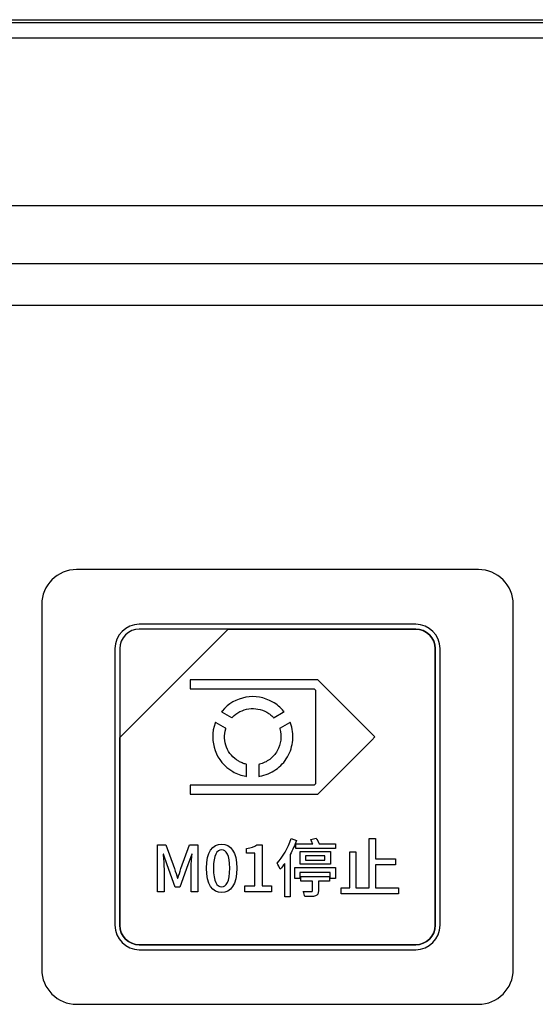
# Model space of a CAD drawing. Header units: millimetres. Extents: x 7146 to 9164, y -1568 to -663.
# Tile 92 of 187: x 7393 to 7415, y -1185 to -1143. Entities that reach past the tile are written whole.
import ezdxf

# ---------------------------------------------------------------- set-up
doc = ezdxf.new("R2010")
doc.units = ezdxf.units.MM
doc.header["$LTSCALE"] = 3

msp = doc.modelspace()

# ---------------------------------------------------------------- linework, layer by layer
at = {"linetype": 'Continuous', "lineweight": 30}
for p, q in [((7221.937, -1143.12), (7507.937, -1143.12)), ((7499.937, -1151.12), (7367.93, -1151.12)), ((7496.223, -1153.62), (7233.651, -1153.62)), ((7494.435, -1155.407), (7235.439, -1155.407))]:
    msp.add_line(p, q, dxfattribs=at)
at = {"linetype": 'Continuous', "lineweight": 30, "flags": 128}
msp.add_lwpolyline([(7507.135, -1143.922), (7507.135, -1143.922), (7505.135, -1143.922), (7497.135, -1143.922), (7465.135, -1143.92), (7337.135, -1143.918), (7279.95, -1143.92), (7233.589, -1143.922), (7222.739, -1143.922), (7222.739, -1143.922)], dxfattribs=at)
at = {"linetype": 'Continuous', "lineweight": 30}
for points, knots in [([(7222.412, -1143.243), (7223.223, -1143.245), (7225.005, -1143.248), (7228.731, -1143.243), (7243.592, -1143.249), (7305.265, -1143.237), (7382.537, -1143.242), (7454.945, -1143.248), (7481.945, -1143.241), (7493.765, -1143.249), (7500.86, -1143.26), (7505.58, -1143.248), (7507.937, -1143.243)], [0, 0, 0, 0, 0.0085244, 0.0187377, 0.0391506, 0.1646613, 0.6667043, 0.8509736, 0.9254661, 0.9503345, 0.9752021, 1, 1, 1, 1]), ([(7395.087, -1166.77), (7395.087, -1166.77), (7412.387, -1166.77), (7412.387, -1166.77), (7412.387, -1166.77), (7413.212, -1166.77), (7413.887, -1167.445), (7413.887, -1168.27), (7413.887, -1168.27), (7413.887, -1168.27), (7413.887, -1183.97), (7413.887, -1183.97), (7413.887, -1183.97), (7413.887, -1184.795), (7413.212, -1185.47), (7412.387, -1185.47), (7412.387, -1185.47), (7412.387, -1185.47), (7395.087, -1185.47), (7395.087, -1185.47), (7395.087, -1185.47), (7394.262, -1185.47), (7393.587, -1184.795), (7393.587, -1183.97), (7393.587, -1183.97), (7393.587, -1183.97), (7393.587, -1168.27), (7393.587, -1168.27), (7393.587, -1168.27), (7393.587, -1167.445), (7394.262, -1166.77), (7395.087, -1166.77)], [0, 0, 0, 0, 0.111111, 0.111111, 0.111111, 0.111111, 0.222222, 0.222222, 0.222222, 0.222222, 0.333333, 0.333333, 0.333333, 0.333333, 0.444444, 0.444444, 0.444444, 0.444444, 0.555556, 0.555556, 0.555556, 0.555556, 0.666667, 0.666667, 0.666667, 0.666667, 0.777778, 0.777778, 0.777778, 0.777778, 1, 1, 1, 1]), ([(7395.087, -1166.77), (7395.087, -1166.77), (7412.387, -1166.77), (7412.387, -1166.77), (7412.387, -1166.77), (7413.212, -1166.77), (7413.887, -1167.445), (7413.887, -1168.27), (7413.887, -1168.27), (7413.887, -1168.27), (7413.887, -1183.97), (7413.887, -1183.97), (7413.887, -1183.97), (7413.887, -1184.795), (7413.212, -1185.47), (7412.387, -1185.47), (7412.387, -1185.47), (7412.387, -1185.47), (7395.087, -1185.47), (7395.087, -1185.47), (7395.087, -1185.47), (7394.262, -1185.47), (7393.587, -1184.795), (7393.587, -1183.97), (7393.587, -1183.97), (7393.587, -1183.97), (7393.587, -1168.27), (7393.587, -1168.27), (7393.587, -1168.27), (7393.587, -1167.445), (7394.262, -1166.77), (7395.087, -1166.77)], [0, 0, 0, 0, 0.111111, 0.111111, 0.111111, 0.111111, 0.222222, 0.222222, 0.222222, 0.222222, 0.333333, 0.333333, 0.333333, 0.333333, 0.444444, 0.444444, 0.444444, 0.444444, 0.555556, 0.555556, 0.555556, 0.555556, 0.666667, 0.666667, 0.666667, 0.666667, 0.777778, 0.777778, 0.777778, 0.777778, 1, 1, 1, 1]), ([(7397.787, -1169.12), (7397.787, -1169.12), (7409.687, -1169.12), (7409.687, -1169.12), (7409.687, -1169.12), (7410.264, -1169.12), (7410.737, -1169.592), (7410.737, -1170.17), (7410.737, -1170.17), (7410.737, -1170.17), (7410.737, -1182.07), (7410.737, -1182.07), (7410.737, -1182.07), (7410.737, -1182.647), (7410.264, -1183.12), (7409.687, -1183.12), (7409.687, -1183.12), (7409.687, -1183.12), (7397.787, -1183.12), (7397.787, -1183.12), (7397.787, -1183.12), (7397.209, -1183.12), (7396.737, -1182.647), (7396.737, -1182.07), (7396.737, -1182.07), (7396.737, -1182.07), (7396.737, -1170.17), (7396.737, -1170.17), (7396.737, -1170.17), (7396.737, -1169.592), (7397.209, -1169.12), (7397.787, -1169.12)], [0, 0, 0, 0, 0.111111, 0.111111, 0.111111, 0.111111, 0.222222, 0.222222, 0.222222, 0.222222, 0.333333, 0.333333, 0.333333, 0.333333, 0.444444, 0.444444, 0.444444, 0.444444, 0.555556, 0.555556, 0.555556, 0.555556, 0.666667, 0.666667, 0.666667, 0.666667, 0.777778, 0.777778, 0.777778, 0.777778, 1, 1, 1, 1]), ([(7397.787, -1169.12), (7397.787, -1169.12), (7409.687, -1169.12), (7409.687, -1169.12), (7409.687, -1169.12), (7410.264, -1169.12), (7410.737, -1169.592), (7410.737, -1170.17), (7410.737, -1170.17), (7410.737, -1170.17), (7410.737, -1182.07), (7410.737, -1182.07), (7410.737, -1182.07), (7410.737, -1182.647), (7410.264, -1183.12), (7409.687, -1183.12), (7409.687, -1183.12), (7409.687, -1183.12), (7397.787, -1183.12), (7397.787, -1183.12), (7397.787, -1183.12), (7397.209, -1183.12), (7396.737, -1182.647), (7396.737, -1182.07), (7396.737, -1182.07), (7396.737, -1182.07), (7396.737, -1170.17), (7396.737, -1170.17), (7396.737, -1170.17), (7396.737, -1169.592), (7397.209, -1169.12), (7397.787, -1169.12)], [0, 0, 0, 0, 0.111111, 0.111111, 0.111111, 0.111111, 0.222222, 0.222222, 0.222222, 0.222222, 0.333333, 0.333333, 0.333333, 0.333333, 0.444444, 0.444444, 0.444444, 0.444444, 0.555556, 0.555556, 0.555556, 0.555556, 0.666667, 0.666667, 0.666667, 0.666667, 0.777778, 0.777778, 0.777778, 0.777778, 1, 1, 1, 1]), ([(7397.787, -1169.33), (7397.787, -1169.33), (7401.618, -1169.33), (7401.618, -1169.33), (7401.618, -1169.33), (7401.618, -1169.33), (7396.947, -1174), (7396.947, -1174), (7396.947, -1174), (7396.947, -1174), (7396.947, -1170.17), (7396.947, -1170.17), (7396.947, -1170.17), (7396.947, -1169.708), (7397.325, -1169.33), (7397.787, -1169.33)], [0, 0, 0, 0, 0.2, 0.2, 0.2, 0.2, 0.4, 0.4, 0.4, 0.4, 0.6, 0.6, 0.6, 0.6, 1, 1, 1, 1]), ([(7401.618, -1169.33), (7401.618, -1169.33), (7401.63, -1169.33), (7401.63, -1169.33), (7401.63, -1169.33), (7401.63, -1169.33), (7409.687, -1169.33), (7409.687, -1169.33), (7409.687, -1169.33), (7410.149, -1169.33), (7410.527, -1169.708), (7410.527, -1170.17), (7410.527, -1170.17), (7410.527, -1170.17), (7410.527, -1182.07), (7410.527, -1182.07), (7410.527, -1182.07), (7410.527, -1182.532), (7410.149, -1182.91), (7409.687, -1182.91), (7409.687, -1182.91), (7409.687, -1182.91), (7397.787, -1182.91), (7397.787, -1182.91), (7397.787, -1182.91), (7397.325, -1182.91), (7396.947, -1182.532), (7396.947, -1182.07), (7396.947, -1182.07), (7396.947, -1182.07), (7396.947, -1174.09), (7396.947, -1174.09), (7396.947, -1174.09), (7396.947, -1174.09), (7396.947, -1174), (7396.947, -1174), (7396.947, -1174), (7396.947, -1174), (7401.618, -1169.33), (7401.618, -1169.33)], [0, 0, 0, 0, 0.090909, 0.090909, 0.090909, 0.090909, 0.181818, 0.181818, 0.181818, 0.181818, 0.272727, 0.272727, 0.272727, 0.272727, 0.363636, 0.363636, 0.363636, 0.363636, 0.454545, 0.454545, 0.454545, 0.454545, 0.545455, 0.545455, 0.545455, 0.545455, 0.636364, 0.636364, 0.636364, 0.636364, 0.727273, 0.727273, 0.727273, 0.727273, 0.818182, 0.818182, 0.818182, 0.818182, 1, 1, 1, 1]), ([(7410.527, -1182.07), (7410.527, -1182.07), (7410.527, -1170.17), (7410.527, -1170.17), (7410.527, -1170.17), (7410.527, -1169.708), (7410.149, -1169.33), (7409.687, -1169.33), (7409.687, -1169.33), (7409.687, -1169.33), (7401.63, -1169.33), (7401.63, -1169.33), (7401.63, -1169.33), (7401.63, -1169.33), (7401.618, -1169.33), (7401.618, -1169.33), (7401.618, -1169.33), (7401.618, -1169.33), (7396.947, -1174), (7396.947, -1174), (7396.947, -1174), (7396.947, -1174), (7396.947, -1174.09), (7396.947, -1174.09), (7396.947, -1174.09), (7396.947, -1174.09), (7396.947, -1182.07), (7396.947, -1182.07), (7396.947, -1182.07), (7396.947, -1182.532), (7397.325, -1182.91), (7397.787, -1182.91), (7397.787, -1182.91), (7397.787, -1182.91), (7409.687, -1182.91), (7409.687, -1182.91), (7409.687, -1182.91), (7410.149, -1182.91), (7410.527, -1182.532), (7410.527, -1182.07)], [0, 0, 0, 0, 0.090909, 0.090909, 0.090909, 0.090909, 0.181818, 0.181818, 0.181818, 0.181818, 0.272727, 0.272727, 0.272727, 0.272727, 0.363636, 0.363636, 0.363636, 0.363636, 0.454545, 0.454545, 0.454545, 0.454545, 0.545455, 0.545455, 0.545455, 0.545455, 0.636364, 0.636364, 0.636364, 0.636364, 0.727273, 0.727273, 0.727273, 0.727273, 0.818182, 0.818182, 0.818182, 0.818182, 1, 1, 1, 1]), ([(7397.787, -1169.33), (7397.787, -1169.33), (7401.618, -1169.33), (7401.618, -1169.33), (7401.618, -1169.33), (7401.618, -1169.33), (7396.947, -1174), (7396.947, -1174), (7396.947, -1174), (7396.947, -1174), (7396.947, -1170.17), (7396.947, -1170.17), (7396.947, -1170.17), (7396.947, -1169.708), (7397.325, -1169.33), (7397.787, -1169.33)], [0, 0, 0, 0, 0.2, 0.2, 0.2, 0.2, 0.4, 0.4, 0.4, 0.4, 0.6, 0.6, 0.6, 0.6, 1, 1, 1, 1]), ([(7401.618, -1169.33), (7401.618, -1169.33), (7401.63, -1169.33), (7401.63, -1169.33), (7401.63, -1169.33), (7401.63, -1169.33), (7409.687, -1169.33), (7409.687, -1169.33), (7409.687, -1169.33), (7410.149, -1169.33), (7410.527, -1169.708), (7410.527, -1170.17), (7410.527, -1170.17), (7410.527, -1170.17), (7410.527, -1182.07), (7410.527, -1182.07), (7410.527, -1182.07), (7410.527, -1182.532), (7410.149, -1182.91), (7409.687, -1182.91), (7409.687, -1182.91), (7409.687, -1182.91), (7397.787, -1182.91), (7397.787, -1182.91), (7397.787, -1182.91), (7397.325, -1182.91), (7396.947, -1182.532), (7396.947, -1182.07), (7396.947, -1182.07), (7396.947, -1182.07), (7396.947, -1174.09), (7396.947, -1174.09), (7396.947, -1174.09), (7396.947, -1174.09), (7396.947, -1174), (7396.947, -1174), (7396.947, -1174), (7396.947, -1174), (7401.618, -1169.33), (7401.618, -1169.33)], [0, 0, 0, 0, 0.090909, 0.090909, 0.090909, 0.090909, 0.181818, 0.181818, 0.181818, 0.181818, 0.272727, 0.272727, 0.272727, 0.272727, 0.363636, 0.363636, 0.363636, 0.363636, 0.454545, 0.454545, 0.454545, 0.454545, 0.545455, 0.545455, 0.545455, 0.545455, 0.636364, 0.636364, 0.636364, 0.636364, 0.727273, 0.727273, 0.727273, 0.727273, 0.818182, 0.818182, 0.818182, 0.818182, 1, 1, 1, 1]), ([(7410.527, -1182.07), (7410.527, -1182.07), (7410.527, -1170.17), (7410.527, -1170.17), (7410.527, -1170.17), (7410.527, -1169.708), (7410.149, -1169.33), (7409.687, -1169.33), (7409.687, -1169.33), (7409.687, -1169.33), (7401.63, -1169.33), (7401.63, -1169.33), (7401.63, -1169.33), (7401.63, -1169.33), (7401.618, -1169.33), (7401.618, -1169.33), (7401.618, -1169.33), (7401.618, -1169.33), (7396.947, -1174), (7396.947, -1174), (7396.947, -1174), (7396.947, -1174), (7396.947, -1174.09), (7396.947, -1174.09), (7396.947, -1174.09), (7396.947, -1174.09), (7396.947, -1182.07), (7396.947, -1182.07), (7396.947, -1182.07), (7396.947, -1182.532), (7397.325, -1182.91), (7397.787, -1182.91), (7397.787, -1182.91), (7397.787, -1182.91), (7409.687, -1182.91), (7409.687, -1182.91), (7409.687, -1182.91), (7410.149, -1182.91), (7410.527, -1182.532), (7410.527, -1182.07)], [0, 0, 0, 0, 0.090909, 0.090909, 0.090909, 0.090909, 0.181818, 0.181818, 0.181818, 0.181818, 0.272727, 0.272727, 0.272727, 0.272727, 0.363636, 0.363636, 0.363636, 0.363636, 0.454545, 0.454545, 0.454545, 0.454545, 0.545455, 0.545455, 0.545455, 0.545455, 0.636364, 0.636364, 0.636364, 0.636364, 0.727273, 0.727273, 0.727273, 0.727273, 0.818182, 0.818182, 0.818182, 0.818182, 1, 1, 1, 1]), ([(7399.97, -1171.514), (7399.97, -1171.514), (7405.397, -1171.514), (7405.397, -1171.514), (7405.397, -1171.514), (7405.397, -1171.514), (7405.478, -1171.514), (7405.478, -1171.514), (7405.478, -1171.514), (7405.478, -1171.514), (7405.535, -1171.571), (7405.535, -1171.571), (7405.535, -1171.571), (7405.535, -1171.571), (7407.796, -1173.832), (7407.796, -1173.832), (7407.796, -1173.832), (7407.796, -1173.832), (7407.933, -1173.969), (7407.933, -1173.969), (7407.933, -1173.969), (7407.933, -1173.969), (7407.796, -1174.107), (7407.796, -1174.107), (7407.796, -1174.107), (7407.796, -1174.107), (7405.535, -1176.368), (7405.535, -1176.368), (7405.535, -1176.368), (7405.535, -1176.368), (7405.478, -1176.425), (7405.478, -1176.425), (7405.478, -1176.425), (7405.478, -1176.425), (7405.397, -1176.425), (7405.397, -1176.425), (7405.397, -1176.425), (7405.397, -1176.425), (7399.97, -1176.425), (7399.97, -1176.425), (7399.97, -1176.425), (7399.97, -1176.425), (7399.97, -1176.037), (7399.97, -1176.037), (7399.97, -1176.037), (7399.97, -1176.037), (7405.317, -1176.037), (7405.317, -1176.037), (7405.317, -1176.037), (7405.317, -1176.037), (7405.368, -1175.986), (7405.368, -1175.986), (7405.368, -1175.986), (7405.368, -1175.986), (7405.368, -1171.953), (7405.368, -1171.953), (7405.368, -1171.953), (7405.368, -1171.953), (7405.317, -1171.902), (7405.317, -1171.902), (7405.317, -1171.902), (7405.317, -1171.902), (7399.97, -1171.902), (7399.97, -1171.902), (7399.97, -1171.902), (7399.97, -1171.902), (7399.97, -1171.514), (7399.97, -1171.514)], [0, 0, 0, 0, 0.055556, 0.055556, 0.055556, 0.055556, 0.111111, 0.111111, 0.111111, 0.111111, 0.166667, 0.166667, 0.166667, 0.166667, 0.222222, 0.222222, 0.222222, 0.222222, 0.277778, 0.277778, 0.277778, 0.277778, 0.333333, 0.333333, 0.333333, 0.333333, 0.388889, 0.388889, 0.388889, 0.388889, 0.444444, 0.444444, 0.444444, 0.444444, 0.5, 0.5, 0.5, 0.5, 0.555556, 0.555556, 0.555556, 0.555556, 0.611111, 0.611111, 0.611111, 0.611111, 0.666667, 0.666667, 0.666667, 0.666667, 0.722222, 0.722222, 0.722222, 0.722222, 0.777778, 0.777778, 0.777778, 0.777778, 0.833333, 0.833333, 0.833333, 0.833333, 0.888889, 0.888889, 0.888889, 0.888889, 1, 1, 1, 1]), ([(7401.35, -1172.854), (7401.616, -1172.536), (7401.982, -1172.333), (7402.374, -1172.263), (7402.374, -1172.263), (7402.759, -1172.196), (7403.17, -1172.258), (7403.535, -1172.469), (7403.535, -1172.469), (7403.624, -1172.52), (7403.707, -1172.578), (7403.783, -1172.641), (7403.783, -1172.641), (7403.86, -1172.707), (7403.931, -1172.778), (7403.995, -1172.854), (7403.995, -1172.854), (7403.995, -1172.854), (7404.018, -1172.881), (7404.018, -1172.881), (7404.018, -1172.881), (7404.018, -1172.881), (7403.987, -1172.899), (7403.987, -1172.899), (7403.987, -1172.899), (7403.987, -1172.899), (7403.587, -1173.13), (7403.587, -1173.13), (7403.587, -1173.13), (7403.587, -1173.13), (7403.567, -1173.141), (7403.567, -1173.141), (7403.567, -1173.141), (7403.567, -1173.141), (7403.551, -1173.124), (7403.551, -1173.124), (7403.551, -1173.124), (7403.512, -1173.083), (7403.469, -1173.044), (7403.423, -1173.008), (7403.423, -1173.008), (7403.378, -1172.973), (7403.33, -1172.941), (7403.28, -1172.911), (7403.28, -1172.911), (7403.035, -1172.77), (7402.761, -1172.724), (7402.501, -1172.761), (7402.501, -1172.761), (7402.236, -1172.799), (7401.985, -1172.924), (7401.794, -1173.124), (7401.794, -1173.124), (7401.794, -1173.124), (7401.778, -1173.141), (7401.778, -1173.141), (7401.778, -1173.141), (7401.778, -1173.141), (7401.758, -1173.129), (7401.758, -1173.129), (7401.758, -1173.129), (7401.758, -1173.129), (7401.358, -1172.899), (7401.358, -1172.899), (7401.358, -1172.899), (7401.358, -1172.899), (7401.328, -1172.881), (7401.328, -1172.881), (7401.328, -1172.881), (7401.328, -1172.881), (7401.35, -1172.854), (7401.35, -1172.854)], [0, 0, 0, 0, 0.052632, 0.052632, 0.052632, 0.052632, 0.105263, 0.105263, 0.105263, 0.105263, 0.157895, 0.157895, 0.157895, 0.157895, 0.210526, 0.210526, 0.210526, 0.210526, 0.263158, 0.263158, 0.263158, 0.263158, 0.315789, 0.315789, 0.315789, 0.315789, 0.368421, 0.368421, 0.368421, 0.368421, 0.421053, 0.421053, 0.421053, 0.421053, 0.473684, 0.473684, 0.473684, 0.473684, 0.526316, 0.526316, 0.526316, 0.526316, 0.578947, 0.578947, 0.578947, 0.578947, 0.631579, 0.631579, 0.631579, 0.631579, 0.684211, 0.684211, 0.684211, 0.684211, 0.736842, 0.736842, 0.736842, 0.736842, 0.789474, 0.789474, 0.789474, 0.789474, 0.842105, 0.842105, 0.842105, 0.842105, 0.894737, 0.894737, 0.894737, 0.894737, 1, 1, 1, 1]), ([(7402.374, -1175.663), (7402.276, -1175.646), (7402.179, -1175.62), (7402.083, -1175.585), (7402.083, -1175.585), (7401.99, -1175.551), (7401.898, -1175.508), (7401.81, -1175.457), (7401.81, -1175.457), (7401.445, -1175.247), (7401.185, -1174.922), (7401.052, -1174.554), (7401.052, -1174.554), (7400.916, -1174.18), (7400.909, -1173.761), (7401.051, -1173.372), (7401.051, -1173.372), (7401.051, -1173.372), (7401.063, -1173.339), (7401.063, -1173.339), (7401.063, -1173.339), (7401.063, -1173.339), (7401.094, -1173.357), (7401.094, -1173.357), (7401.094, -1173.357), (7401.094, -1173.357), (7401.494, -1173.588), (7401.494, -1173.588), (7401.494, -1173.588), (7401.494, -1173.588), (7401.514, -1173.599), (7401.514, -1173.599), (7401.514, -1173.599), (7401.514, -1173.599), (7401.507, -1173.621), (7401.507, -1173.621), (7401.507, -1173.621), (7401.429, -1173.887), (7401.446, -1174.167), (7401.546, -1174.416), (7401.546, -1174.416), (7401.643, -1174.659), (7401.821, -1174.873), (7402.066, -1175.015), (7402.066, -1175.015), (7402.116, -1175.044), (7402.168, -1175.069), (7402.221, -1175.09), (7402.221, -1175.09), (7402.275, -1175.112), (7402.33, -1175.13), (7402.386, -1175.143), (7402.386, -1175.143), (7402.386, -1175.143), (7402.408, -1175.149), (7402.408, -1175.149), (7402.408, -1175.149), (7402.408, -1175.149), (7402.408, -1175.172), (7402.408, -1175.172), (7402.408, -1175.172), (7402.408, -1175.172), (7402.408, -1175.634), (7402.408, -1175.634), (7402.408, -1175.634), (7402.408, -1175.634), (7402.408, -1175.669), (7402.408, -1175.669), (7402.408, -1175.669), (7402.408, -1175.669), (7402.374, -1175.663), (7402.374, -1175.663)], [0, 0, 0, 0, 0.052632, 0.052632, 0.052632, 0.052632, 0.105263, 0.105263, 0.105263, 0.105263, 0.157895, 0.157895, 0.157895, 0.157895, 0.210526, 0.210526, 0.210526, 0.210526, 0.263158, 0.263158, 0.263158, 0.263158, 0.315789, 0.315789, 0.315789, 0.315789, 0.368421, 0.368421, 0.368421, 0.368421, 0.421053, 0.421053, 0.421053, 0.421053, 0.473684, 0.473684, 0.473684, 0.473684, 0.526316, 0.526316, 0.526316, 0.526316, 0.578947, 0.578947, 0.578947, 0.578947, 0.631579, 0.631579, 0.631579, 0.631579, 0.684211, 0.684211, 0.684211, 0.684211, 0.736842, 0.736842, 0.736842, 0.736842, 0.789474, 0.789474, 0.789474, 0.789474, 0.842105, 0.842105, 0.842105, 0.842105, 0.894737, 0.894737, 0.894737, 0.894737, 1, 1, 1, 1]), ([(7404.294, -1173.373), (7404.379, -1173.608), (7404.414, -1173.862), (7404.392, -1174.115), (7404.392, -1174.115), (7404.371, -1174.358), (7404.297, -1174.6), (7404.167, -1174.826), (7404.167, -1174.826), (7404.037, -1175.051), (7403.864, -1175.236), (7403.663, -1175.376), (7403.663, -1175.376), (7403.456, -1175.522), (7403.219, -1175.619), (7402.972, -1175.662), (7402.972, -1175.662), (7402.972, -1175.662), (7402.937, -1175.668), (7402.937, -1175.668), (7402.937, -1175.668), (7402.937, -1175.668), (7402.937, -1175.633), (7402.937, -1175.633), (7402.937, -1175.633), (7402.937, -1175.633), (7402.937, -1175.171), (7402.937, -1175.171), (7402.937, -1175.171), (7402.937, -1175.171), (7402.937, -1175.148), (7402.937, -1175.148), (7402.937, -1175.148), (7402.937, -1175.148), (7402.96, -1175.143), (7402.96, -1175.143), (7402.96, -1175.143), (7403.118, -1175.104), (7403.269, -1175.034), (7403.401, -1174.935), (7403.401, -1174.935), (7403.529, -1174.839), (7403.64, -1174.717), (7403.724, -1174.57), (7403.724, -1174.57), (7403.724, -1174.57), (7403.724, -1174.57), (7403.724, -1174.57), (7403.724, -1174.57), (7403.809, -1174.424), (7403.86, -1174.266), (7403.878, -1174.108), (7403.878, -1174.108), (7403.898, -1173.944), (7403.884, -1173.778), (7403.838, -1173.622), (7403.838, -1173.622), (7403.838, -1173.622), (7403.831, -1173.599), (7403.831, -1173.599), (7403.831, -1173.599), (7403.831, -1173.599), (7403.851, -1173.588), (7403.851, -1173.588), (7403.851, -1173.588), (7403.851, -1173.588), (7404.251, -1173.357), (7404.251, -1173.357), (7404.251, -1173.357), (7404.251, -1173.357), (7404.282, -1173.339), (7404.282, -1173.339), (7404.282, -1173.339), (7404.282, -1173.339), (7404.294, -1173.373), (7404.294, -1173.373)], [0, 0, 0, 0, 0.05, 0.05, 0.05, 0.05, 0.1, 0.1, 0.1, 0.1, 0.15, 0.15, 0.15, 0.15, 0.2, 0.2, 0.2, 0.2, 0.25, 0.25, 0.25, 0.25, 0.3, 0.3, 0.3, 0.3, 0.35, 0.35, 0.35, 0.35, 0.4, 0.4, 0.4, 0.4, 0.45, 0.45, 0.45, 0.45, 0.5, 0.5, 0.5, 0.5, 0.55, 0.55, 0.55, 0.55, 0.6, 0.6, 0.6, 0.6, 0.65, 0.65, 0.65, 0.65, 0.7, 0.7, 0.7, 0.7, 0.75, 0.75, 0.75, 0.75, 0.8, 0.8, 0.8, 0.8, 0.85, 0.85, 0.85, 0.85, 0.9, 0.9, 0.9, 0.9, 1, 1, 1, 1]), ([(7401.333, -1180.667), (7401.727, -1180.667), (7401.984, -1180.317), (7401.984, -1179.616), (7401.984, -1179.616), (7401.984, -1178.92), (7401.727, -1178.578), (7401.333, -1178.578), (7401.333, -1178.578), (7400.936, -1178.578), (7400.681, -1178.918), (7400.681, -1179.616), (7400.681, -1179.616), (7400.681, -1180.317), (7400.936, -1180.667), (7401.333, -1180.667)], [0, 0, 0, 0, 0.2, 0.2, 0.2, 0.2, 0.4, 0.4, 0.4, 0.4, 0.6, 0.6, 0.6, 0.6, 1, 1, 1, 1]), ([(7404.327, -1178.34), (7404.19, -1178.743), (7403.963, -1179.137), (7403.719, -1179.394), (7403.719, -1179.394), (7403.763, -1179.457), (7403.834, -1179.594), (7403.853, -1179.651), (7403.853, -1179.651), (7403.922, -1179.58), (7403.985, -1179.498), (7404.051, -1179.408), (7404.051, -1179.408), (7404.051, -1179.408), (7404.051, -1180.848), (7404.051, -1180.848), (7404.051, -1180.848), (7404.051, -1180.848), (7404.283, -1180.848), (7404.283, -1180.848), (7404.283, -1180.848), (7404.283, -1180.848), (7404.283, -1179.03), (7404.283, -1179.03), (7404.283, -1179.03), (7404.39, -1178.833), (7404.483, -1178.622), (7404.557, -1178.417), (7404.557, -1178.417), (7404.557, -1178.417), (7404.327, -1178.34), (7404.327, -1178.34)], [0, 0, 0, 0, 0.111111, 0.111111, 0.111111, 0.111111, 0.222222, 0.222222, 0.222222, 0.222222, 0.333333, 0.333333, 0.333333, 0.333333, 0.444444, 0.444444, 0.444444, 0.444444, 0.555556, 0.555556, 0.555556, 0.555556, 0.666667, 0.666667, 0.666667, 0.666667, 0.777778, 0.777778, 0.777778, 0.777778, 1, 1, 1, 1]), ([(7404.532, -1178.565), (7404.532, -1178.565), (7404.532, -1178.775), (7404.532, -1178.775), (7404.532, -1178.775), (7404.532, -1178.775), (7406.23, -1178.775), (7406.23, -1178.775), (7406.23, -1178.775), (7406.23, -1178.775), (7406.23, -1178.565), (7406.23, -1178.565), (7406.23, -1178.565), (7406.23, -1178.565), (7405.526, -1178.565), (7405.526, -1178.565), (7405.526, -1178.565), (7405.496, -1178.488), (7405.444, -1178.389), (7405.397, -1178.318), (7405.397, -1178.318), (7405.397, -1178.318), (7405.165, -1178.384), (7405.165, -1178.384), (7405.165, -1178.384), (7405.195, -1178.439), (7405.228, -1178.502), (7405.255, -1178.565), (7405.255, -1178.565), (7405.255, -1178.565), (7404.532, -1178.565), (7404.532, -1178.565)], [0, 0, 0, 0, 0.111111, 0.111111, 0.111111, 0.111111, 0.222222, 0.222222, 0.222222, 0.222222, 0.333333, 0.333333, 0.333333, 0.333333, 0.444444, 0.444444, 0.444444, 0.444444, 0.555556, 0.555556, 0.555556, 0.555556, 0.666667, 0.666667, 0.666667, 0.666667, 0.777778, 0.777778, 0.777778, 0.777778, 1, 1, 1, 1]), ([(7407.958, -1180.459), (7407.958, -1180.459), (7407.958, -1179.473), (7407.958, -1179.473), (7407.958, -1179.473), (7407.958, -1179.473), (7408.812, -1179.473), (7408.812, -1179.473), (7408.812, -1179.473), (7408.812, -1179.473), (7408.812, -1179.219), (7408.812, -1179.219), (7408.812, -1179.219), (7408.812, -1179.219), (7407.958, -1179.219), (7407.958, -1179.219), (7407.958, -1179.219), (7407.958, -1179.219), (7407.958, -1178.343), (7407.958, -1178.343), (7407.958, -1178.343), (7407.958, -1178.343), (7407.687, -1178.343), (7407.687, -1178.343), (7407.687, -1178.343), (7407.687, -1178.343), (7407.687, -1180.459), (7407.687, -1180.459), (7407.687, -1180.459), (7407.687, -1180.459), (7407.112, -1180.459), (7407.112, -1180.459), (7407.112, -1180.459), (7407.112, -1180.459), (7407.112, -1178.918), (7407.112, -1178.918), (7407.112, -1178.918), (7407.112, -1178.918), (7406.849, -1178.918), (7406.849, -1178.918), (7406.849, -1178.918), (7406.849, -1178.918), (7406.849, -1180.459), (7406.849, -1180.459), (7406.849, -1180.459), (7406.849, -1180.459), (7406.485, -1180.459), (7406.485, -1180.459), (7406.485, -1180.459), (7406.485, -1180.459), (7406.485, -1180.713), (7406.485, -1180.713), (7406.485, -1180.713), (7406.485, -1180.713), (7408.944, -1180.713), (7408.944, -1180.713), (7408.944, -1180.713), (7408.944, -1180.713), (7408.944, -1180.459), (7408.944, -1180.459), (7408.944, -1180.459), (7408.944, -1180.459), (7407.958, -1180.459), (7407.958, -1180.459)], [0, 0, 0, 0, 0.058824, 0.058824, 0.058824, 0.058824, 0.117647, 0.117647, 0.117647, 0.117647, 0.176471, 0.176471, 0.176471, 0.176471, 0.235294, 0.235294, 0.235294, 0.235294, 0.294118, 0.294118, 0.294118, 0.294118, 0.352941, 0.352941, 0.352941, 0.352941, 0.411765, 0.411765, 0.411765, 0.411765, 0.470588, 0.470588, 0.470588, 0.470588, 0.529412, 0.529412, 0.529412, 0.529412, 0.588235, 0.588235, 0.588235, 0.588235, 0.647059, 0.647059, 0.647059, 0.647059, 0.705882, 0.705882, 0.705882, 0.705882, 0.764706, 0.764706, 0.764706, 0.764706, 0.823529, 0.823529, 0.823529, 0.823529, 0.882353, 0.882353, 0.882353, 0.882353, 1, 1, 1, 1]), ([(7398.567, -1180.631), (7398.567, -1180.631), (7398.851, -1180.631), (7398.851, -1180.631), (7398.851, -1180.631), (7398.851, -1180.631), (7398.851, -1179.635), (7398.851, -1179.635), (7398.851, -1179.635), (7398.851, -1179.454), (7398.827, -1179.194), (7398.813, -1179.011), (7398.813, -1179.011), (7398.813, -1179.011), (7398.824, -1179.011), (7398.824, -1179.011), (7398.824, -1179.011), (7398.824, -1179.011), (7398.983, -1179.476), (7398.983, -1179.476), (7398.983, -1179.476), (7398.983, -1179.476), (7399.336, -1180.437), (7399.336, -1180.437), (7399.336, -1180.437), (7399.336, -1180.437), (7399.533, -1180.437), (7399.533, -1180.437), (7399.533, -1180.437), (7399.533, -1180.437), (7399.883, -1179.476), (7399.883, -1179.476), (7399.883, -1179.476), (7399.883, -1179.476), (7400.045, -1179.011), (7400.045, -1179.011), (7400.045, -1179.011), (7400.045, -1179.011), (7400.056, -1179.011), (7400.056, -1179.011), (7400.056, -1179.011), (7400.039, -1179.194), (7400.015, -1179.454), (7400.015, -1179.635), (7400.015, -1179.635), (7400.015, -1179.635), (7400.015, -1180.631), (7400.015, -1180.631), (7400.015, -1180.631), (7400.015, -1180.631), (7400.311, -1180.631), (7400.311, -1180.631), (7400.311, -1180.631), (7400.311, -1180.631), (7400.311, -1178.617), (7400.311, -1178.617), (7400.311, -1178.617), (7400.311, -1178.617), (7399.944, -1178.617), (7399.944, -1178.617), (7399.944, -1178.617), (7399.944, -1178.617), (7399.58, -1179.635), (7399.58, -1179.635), (7399.58, -1179.635), (7399.533, -1179.769), (7399.495, -1179.906), (7399.448, -1180.043), (7399.448, -1180.043), (7399.448, -1180.043), (7399.435, -1180.043), (7399.435, -1180.043), (7399.435, -1180.043), (7399.388, -1179.906), (7399.347, -1179.769), (7399.3, -1179.635), (7399.3, -1179.635), (7399.3, -1179.635), (7398.931, -1178.617), (7398.931, -1178.617), (7398.931, -1178.617), (7398.931, -1178.617), (7398.567, -1178.617), (7398.567, -1178.617), (7398.567, -1178.617), (7398.567, -1178.617), (7398.567, -1180.631), (7398.567, -1180.631)], [0, 0, 0, 0, 0.043478, 0.043478, 0.043478, 0.043478, 0.086957, 0.086957, 0.086957, 0.086957, 0.130435, 0.130435, 0.130435, 0.130435, 0.173913, 0.173913, 0.173913, 0.173913, 0.217391, 0.217391, 0.217391, 0.217391, 0.26087, 0.26087, 0.26087, 0.26087, 0.304348, 0.304348, 0.304348, 0.304348, 0.347826, 0.347826, 0.347826, 0.347826, 0.391304, 0.391304, 0.391304, 0.391304, 0.434783, 0.434783, 0.434783, 0.434783, 0.478261, 0.478261, 0.478261, 0.478261, 0.521739, 0.521739, 0.521739, 0.521739, 0.565217, 0.565217, 0.565217, 0.565217, 0.608696, 0.608696, 0.608696, 0.608696, 0.652174, 0.652174, 0.652174, 0.652174, 0.695652, 0.695652, 0.695652, 0.695652, 0.73913, 0.73913, 0.73913, 0.73913, 0.782609, 0.782609, 0.782609, 0.782609, 0.826087, 0.826087, 0.826087, 0.826087, 0.869565, 0.869565, 0.869565, 0.869565, 0.913043, 0.913043, 0.913043, 0.913043, 1, 1, 1, 1]), ([(7401.333, -1180.418), (7401.127, -1180.418), (7400.982, -1180.199), (7400.982, -1179.616), (7400.982, -1179.616), (7400.982, -1179.038), (7401.127, -1178.827), (7401.333, -1178.827), (7401.333, -1178.827), (7401.538, -1178.827), (7401.683, -1179.038), (7401.683, -1179.616), (7401.683, -1179.616), (7401.683, -1180.199), (7401.538, -1180.418), (7401.333, -1180.418)], [0, 0, 0, 0, 0.2, 0.2, 0.2, 0.2, 0.4, 0.4, 0.4, 0.4, 0.6, 0.6, 0.6, 0.6, 1, 1, 1, 1]), ([(7402.328, -1180.631), (7402.328, -1180.631), (7403.477, -1180.631), (7403.477, -1180.631), (7403.477, -1180.631), (7403.477, -1180.631), (7403.477, -1180.371), (7403.477, -1180.371), (7403.477, -1180.371), (7403.477, -1180.371), (7403.083, -1180.371), (7403.083, -1180.371), (7403.083, -1180.371), (7403.083, -1180.371), (7403.083, -1178.617), (7403.083, -1178.617), (7403.083, -1178.617), (7403.083, -1178.617), (7402.845, -1178.617), (7402.845, -1178.617), (7402.845, -1178.617), (7402.73, -1178.688), (7402.596, -1178.734), (7402.407, -1178.77), (7402.407, -1178.77), (7402.407, -1178.77), (7402.407, -1178.97), (7402.407, -1178.97), (7402.407, -1178.97), (7402.407, -1178.97), (7402.768, -1178.97), (7402.768, -1178.97), (7402.768, -1178.97), (7402.768, -1178.97), (7402.768, -1180.371), (7402.768, -1180.371), (7402.768, -1180.371), (7402.768, -1180.371), (7402.328, -1180.371), (7402.328, -1180.371), (7402.328, -1180.371), (7402.328, -1180.371), (7402.328, -1180.631), (7402.328, -1180.631)], [0, 0, 0, 0, 0.083333, 0.083333, 0.083333, 0.083333, 0.166667, 0.166667, 0.166667, 0.166667, 0.25, 0.25, 0.25, 0.25, 0.333333, 0.333333, 0.333333, 0.333333, 0.416667, 0.416667, 0.416667, 0.416667, 0.5, 0.5, 0.5, 0.5, 0.583333, 0.583333, 0.583333, 0.583333, 0.666667, 0.666667, 0.666667, 0.666667, 0.75, 0.75, 0.75, 0.75, 0.833333, 0.833333, 0.833333, 0.833333, 1, 1, 1, 1]), ([(7406.019, -1179.449), (7406.019, -1179.449), (7406.019, -1178.904), (7406.019, -1178.904), (7406.019, -1178.904), (7406.019, -1178.904), (7404.713, -1178.904), (7404.713, -1178.904), (7404.713, -1178.904), (7404.713, -1178.904), (7404.713, -1179.449), (7404.713, -1179.449), (7404.713, -1179.449), (7404.713, -1179.449), (7406.019, -1179.449), (7406.019, -1179.449)], [0, 0, 0, 0, 0.2, 0.2, 0.2, 0.2, 0.4, 0.4, 0.4, 0.4, 0.6, 0.6, 0.6, 0.6, 1, 1, 1, 1]), ([(7404.946, -1179.082), (7404.946, -1179.082), (7405.772, -1179.082), (7405.772, -1179.082), (7405.772, -1179.082), (7405.772, -1179.082), (7405.772, -1179.271), (7405.772, -1179.271), (7405.772, -1179.271), (7405.772, -1179.271), (7404.946, -1179.271), (7404.946, -1179.271), (7404.946, -1179.271), (7404.946, -1179.271), (7404.946, -1179.082), (7404.946, -1179.082)], [0, 0, 0, 0, 0.2, 0.2, 0.2, 0.2, 0.4, 0.4, 0.4, 0.4, 0.6, 0.6, 0.6, 0.6, 1, 1, 1, 1]), ([(7404.48, -1179.591), (7404.48, -1179.591), (7404.48, -1180.054), (7404.48, -1180.054), (7404.48, -1180.054), (7404.48, -1180.054), (7404.699, -1180.054), (7404.699, -1180.054), (7404.699, -1180.054), (7404.699, -1180.054), (7404.699, -1179.796), (7404.699, -1179.796), (7404.699, -1179.796), (7404.699, -1179.796), (7406.011, -1179.796), (7406.011, -1179.796), (7406.011, -1179.796), (7406.011, -1179.796), (7406.011, -1180.056), (7406.011, -1180.056), (7406.011, -1180.056), (7406.011, -1180.056), (7406.238, -1180.056), (7406.238, -1180.056), (7406.238, -1180.056), (7406.238, -1180.056), (7406.238, -1179.591), (7406.238, -1179.591), (7406.238, -1179.591), (7406.238, -1179.591), (7404.48, -1179.591), (7404.48, -1179.591)], [0, 0, 0, 0, 0.111111, 0.111111, 0.111111, 0.111111, 0.222222, 0.222222, 0.222222, 0.222222, 0.333333, 0.333333, 0.333333, 0.333333, 0.444444, 0.444444, 0.444444, 0.444444, 0.555556, 0.555556, 0.555556, 0.555556, 0.666667, 0.666667, 0.666667, 0.666667, 0.777778, 0.777778, 0.777778, 0.777778, 1, 1, 1, 1]), ([(7404.735, -1180.177), (7404.735, -1180.177), (7405.239, -1180.177), (7405.239, -1180.177), (7405.239, -1180.177), (7405.239, -1180.177), (7405.239, -1180.577), (7405.239, -1180.577), (7405.239, -1180.577), (7405.239, -1180.609), (7405.228, -1180.62), (7405.184, -1180.62), (7405.184, -1180.62), (7405.143, -1180.623), (7404.99, -1180.623), (7404.842, -1180.618), (7404.842, -1180.618), (7404.875, -1180.681), (7404.907, -1180.771), (7404.918, -1180.839), (7404.918, -1180.839), (7405.129, -1180.839), (7405.274, -1180.839), (7405.37, -1180.807), (7405.37, -1180.807), (7405.469, -1180.774), (7405.496, -1180.708), (7405.496, -1180.585), (7405.496, -1180.585), (7405.496, -1180.585), (7405.496, -1180.177), (7405.496, -1180.177), (7405.496, -1180.177), (7405.496, -1180.177), (7405.972, -1180.177), (7405.972, -1180.177), (7405.972, -1180.177), (7405.972, -1180.177), (7405.972, -1179.974), (7405.972, -1179.974), (7405.972, -1179.974), (7405.972, -1179.974), (7404.735, -1179.974), (7404.735, -1179.974), (7404.735, -1179.974), (7404.735, -1179.974), (7404.735, -1180.177), (7404.735, -1180.177)], [0, 0, 0, 0, 0.076923, 0.076923, 0.076923, 0.076923, 0.153846, 0.153846, 0.153846, 0.153846, 0.230769, 0.230769, 0.230769, 0.230769, 0.307692, 0.307692, 0.307692, 0.307692, 0.384615, 0.384615, 0.384615, 0.384615, 0.461538, 0.461538, 0.461538, 0.461538, 0.538462, 0.538462, 0.538462, 0.538462, 0.615385, 0.615385, 0.615385, 0.615385, 0.692308, 0.692308, 0.692308, 0.692308, 0.769231, 0.769231, 0.769231, 0.769231, 0.846154, 0.846154, 0.846154, 0.846154, 1, 1, 1, 1])]:
    msp.add_open_spline(points, degree=3, knots=knots, dxfattribs=at)

doc.saveas('drawing.dxf')
